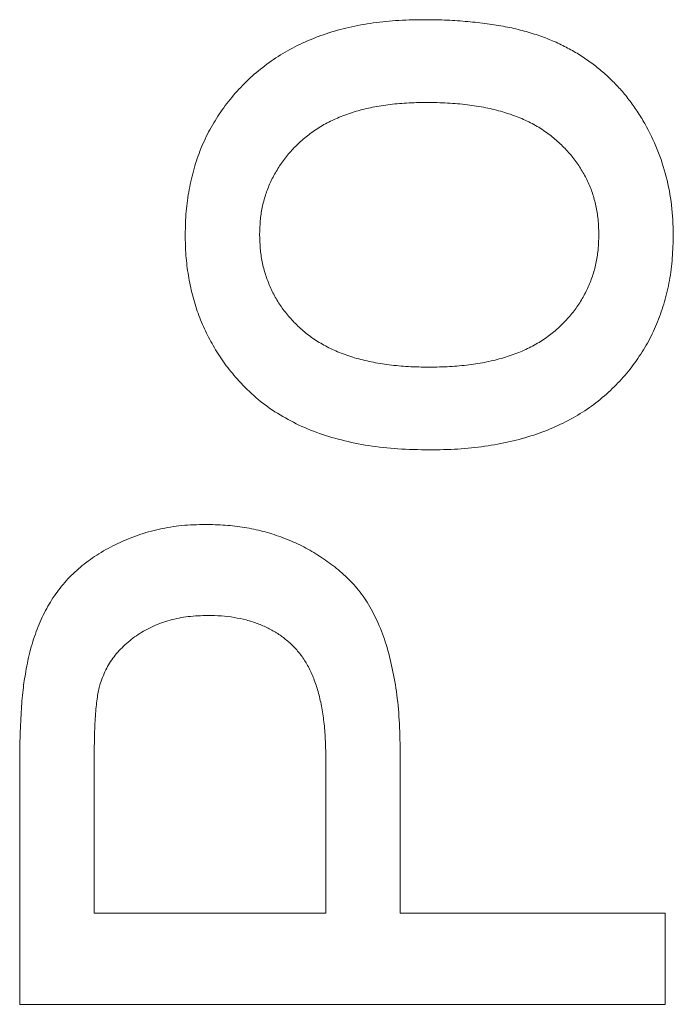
# Model space of a CAD drawing. Header units: millimetres. Extents: x 10 to 277, y 8 to 208.
# Tile 31 of 61: x 56.16 to 57.17, y 159.54 to 161.06. Entities that reach past the tile are written whole.
import ezdxf

# ---------------------------------------------------------------- set-up
doc = ezdxf.new("R2010")
doc.units = ezdxf.units.MM

msp = doc.modelspace()

# ---------------------------------------------------------------- linework, layer by layer
at = {"color": 7, "linetype": 'Continuous', "lineweight": 0}
for p, q in [((56.2733, 159.9192), (56.2733, 159.6804)), ((56.2733, 159.9192), (56.2733, 159.6804)), ((56.6323, 159.6804), (56.6323, 159.9216)), ((56.6323, 159.6804), (56.6323, 159.9216)), ((56.7477, 159.9254), (56.7477, 159.6804)), ((56.7477, 159.9254), (56.7477, 159.6804)), ((56.158, 159.5393), (56.158, 159.9067)), ((56.158, 159.5393), (56.158, 159.9067)), ((56.2733, 159.6804), (56.6323, 159.6804)), ((56.2733, 159.6804), (56.6323, 159.6804)), ((56.7477, 159.6804), (57.158, 159.6804)), ((56.7477, 159.6804), (57.158, 159.6804)), ((57.158, 159.6804), (57.158, 159.5393)), ((57.158, 159.6804), (57.158, 159.5393)), ((57.158, 159.5393), (56.158, 159.5393)), ((57.158, 159.5393), (56.158, 159.5393))]:
    msp.add_line(p, q, dxfattribs=at)
at = {"color": 7, "linetype": 'Continuous', "lineweight": 0, "flags": 128}
for points in [[(56.7824, 161.065), (56.7824, 161.065)], [(56.7884, 160.9368), (56.7884, 160.9368)], [(56.4144, 160.7321), (56.4144, 160.7321)], [(56.5298, 160.7321), (56.5298, 160.7321)], [(57.0554, 160.7321), (57.0554, 160.7321)], [(57.1708, 160.7321), (57.1708, 160.7321)], [(56.7922, 160.5265), (56.7922, 160.5265)], [(56.4947, 160.5083), (56.4947, 160.5083)], [(56.7926, 160.3983), (56.7926, 160.3983)], [(56.4454, 160.2829), (56.4454, 160.2829)], [(56.4494, 160.1419), (56.4494, 160.1419)], [(56.1674, 160.055), (56.1674, 160.055)], [(56.2822, 160.0343), (56.2822, 160.0343)], [(56.2733, 159.9192), (56.2733, 159.9192)], [(56.6323, 159.9216), (56.6323, 159.9216)], [(56.7477, 159.9254), (56.7477, 159.9254)], [(56.158, 159.9067), (56.158, 159.9067)], [(56.2733, 159.6804), (56.2733, 159.6804)], [(56.6323, 159.6804), (56.6323, 159.6804)], [(56.7477, 159.6804), (56.7477, 159.6804)], [(57.158, 159.6804), (57.158, 159.6804)], [(56.158, 159.5393), (56.158, 159.5393)], [(57.158, 159.5393), (57.158, 159.5393)]]:
    msp.add_lwpolyline(points, dxfattribs=at)
at = {"color": 7, "linetype": 'Continuous', "lineweight": 0}
for points, knots in [([(56.4144, 160.7321), (56.4147, 160.744), (56.4153, 160.7674), (56.42, 160.8017), (56.4276, 160.8343), (56.4382, 160.8654), (56.4521, 160.8948), (56.4691, 160.9224), (56.489, 160.9483), (56.5119, 160.9724), (56.5374, 160.9942), (56.5655, 161.0131), (56.5959, 161.0292), (56.6287, 161.0425), (56.6639, 161.0527), (56.7014, 161.0597), (56.7411, 161.0643), (56.7684, 161.0648), (56.7824, 161.065)], [0, 0, 0, 0, 0.064152, 0.125572, 0.185148, 0.243459, 0.301276, 0.358813, 0.417033, 0.476294, 0.536487, 0.596565, 0.657747, 0.720709, 0.785972, 0.853802, 0.925129, 1, 1, 1, 1]), ([(56.4144, 160.7321), (56.4147, 160.744), (56.4153, 160.7674), (56.42, 160.8017), (56.4276, 160.8343), (56.4382, 160.8654), (56.4521, 160.8948), (56.4691, 160.9224), (56.489, 160.9483), (56.5119, 160.9724), (56.5374, 160.9942), (56.5655, 161.0131), (56.5959, 161.0292), (56.6287, 161.0425), (56.6639, 161.0527), (56.7014, 161.0597), (56.7411, 161.0643), (56.7684, 161.0648), (56.7824, 161.065)], [0, 0, 0, 0, 0.064152, 0.125572, 0.185148, 0.243459, 0.301276, 0.358813, 0.417033, 0.476294, 0.536487, 0.596565, 0.657747, 0.720709, 0.785972, 0.853802, 0.925129, 1, 1, 1, 1]), ([(56.7824, 161.065), (56.7937, 161.0649), (56.8158, 161.0647), (56.8479, 161.0626), (56.8782, 161.0595), (56.9066, 161.0552), (56.9332, 161.0494), (56.9579, 161.0422), (56.9808, 161.0338), (57.002, 161.0241), (57.0216, 161.0131), (57.0401, 161.0012), (57.0573, 160.9879), (57.0734, 160.9734), (57.0884, 160.9578), (57.1024, 160.941), (57.1151, 160.9231), (57.1306, 160.8977), (57.1468, 160.8642), (57.1607, 160.8217), (57.1692, 160.7775), (57.1702, 160.7473), (57.1708, 160.7321)], [0, 0, 0, 0, 0.058703, 0.114053, 0.166479, 0.216091, 0.262752, 0.307001, 0.348947, 0.388808, 0.427138, 0.46506, 0.502488, 0.539648, 0.577008, 0.614274, 0.652403, 0.690833, 0.767888, 0.844207, 0.921132, 1, 1, 1, 1]), ([(56.7824, 161.065), (56.7937, 161.0649), (56.8158, 161.0647), (56.8479, 161.0626), (56.8782, 161.0595), (56.9066, 161.0552), (56.9332, 161.0494), (56.9579, 161.0422), (56.9808, 161.0338), (57.002, 161.0241), (57.0216, 161.0131), (57.0401, 161.0012), (57.0573, 160.9879), (57.0734, 160.9734), (57.0884, 160.9578), (57.1024, 160.941), (57.1151, 160.9231), (57.1306, 160.8977), (57.1468, 160.8642), (57.1607, 160.8217), (57.1692, 160.7775), (57.1702, 160.7473), (57.1708, 160.7321)], [0, 0, 0, 0, 0.058703, 0.114053, 0.166479, 0.216091, 0.262752, 0.307001, 0.348947, 0.388808, 0.427138, 0.46506, 0.502488, 0.539648, 0.577008, 0.614274, 0.652403, 0.690833, 0.767888, 0.844207, 0.921132, 1, 1, 1, 1]), ([(56.7884, 160.9368), (56.7781, 160.9366), (56.7581, 160.9361), (56.729, 160.9336), (56.7019, 160.929), (56.6766, 160.9227), (56.6534, 160.9142), (56.6319, 160.9043), (56.6126, 160.8921), (56.5952, 160.8783), (56.5797, 160.8633), (56.5664, 160.8472), (56.5552, 160.8301), (56.5458, 160.8123), (56.5387, 160.7935), (56.5333, 160.7738), (56.5303, 160.7532), (56.5299, 160.7392), (56.5298, 160.7321)], [0, 0, 0, 0, 0.083106, 0.161627, 0.23549, 0.305085, 0.371625, 0.434839, 0.495899, 0.55579, 0.613766, 0.669704, 0.724605, 0.778162, 0.832454, 0.886619, 0.942225, 1, 1, 1, 1]), ([(56.7884, 160.9368), (56.7781, 160.9366), (56.7581, 160.9361), (56.729, 160.9336), (56.7019, 160.929), (56.6766, 160.9227), (56.6534, 160.9142), (56.6319, 160.9043), (56.6126, 160.8921), (56.5952, 160.8783), (56.5797, 160.8633), (56.5664, 160.8472), (56.5552, 160.8301), (56.5458, 160.8123), (56.5387, 160.7935), (56.5333, 160.7738), (56.5303, 160.7532), (56.5299, 160.7392), (56.5298, 160.7321)], [0, 0, 0, 0, 0.083106, 0.161627, 0.23549, 0.305085, 0.371625, 0.434839, 0.495899, 0.55579, 0.613766, 0.669704, 0.724605, 0.778162, 0.832454, 0.886619, 0.942225, 1, 1, 1, 1]), ([(57.0554, 160.7321), (57.0552, 160.7392), (57.0549, 160.7533), (57.0515, 160.774), (57.0466, 160.7938), (57.0394, 160.8128), (57.0298, 160.8306), (57.0185, 160.8477), (57.005, 160.8636), (56.9896, 160.8788), (56.9719, 160.8924), (56.9522, 160.9045), (56.9301, 160.9145), (56.906, 160.9227), (56.8796, 160.929), (56.8511, 160.9336), (56.8204, 160.9361), (56.7993, 160.9366), (56.7884, 160.9368)], [0, 0, 0, 0, 0.056533, 0.111545, 0.164922, 0.218046, 0.271165, 0.324446, 0.379519, 0.436248, 0.494942, 0.555587, 0.618877, 0.685804, 0.756974, 0.832894, 0.913933, 1, 1, 1, 1]), ([(57.0554, 160.7321), (57.0552, 160.7392), (57.0549, 160.7533), (57.0515, 160.774), (57.0466, 160.7938), (57.0394, 160.8128), (57.0298, 160.8306), (57.0185, 160.8477), (57.005, 160.8636), (56.9896, 160.8788), (56.9719, 160.8924), (56.9522, 160.9045), (56.9301, 160.9145), (56.906, 160.9227), (56.8796, 160.929), (56.8511, 160.9336), (56.8204, 160.9361), (56.7993, 160.9366), (56.7884, 160.9368)], [0, 0, 0, 0, 0.056533, 0.111545, 0.164922, 0.218046, 0.271165, 0.324446, 0.379519, 0.436248, 0.494942, 0.555587, 0.618877, 0.685804, 0.756974, 0.832894, 0.913933, 1, 1, 1, 1]), ([(56.4947, 160.5083), (56.4883, 160.5161), (56.4755, 160.5314), (56.4593, 160.5565), (56.4454, 160.5826), (56.4339, 160.61), (56.4251, 160.6388), (56.419, 160.6687), (56.415, 160.7), (56.4146, 160.7212), (56.4144, 160.7321)], [0, 0, 0, 0, 0.124302, 0.246336, 0.367599, 0.489098, 0.612371, 0.737766, 0.866431, 1, 1, 1, 1]), ([(56.4947, 160.5083), (56.4883, 160.5161), (56.4755, 160.5314), (56.4593, 160.5565), (56.4454, 160.5826), (56.4339, 160.61), (56.4251, 160.6388), (56.419, 160.6687), (56.415, 160.7), (56.4146, 160.7212), (56.4144, 160.7321)], [0, 0, 0, 0, 0.124302, 0.246336, 0.367599, 0.489098, 0.612371, 0.737766, 0.866431, 1, 1, 1, 1]), ([(56.5298, 160.7321), (56.5299, 160.7248), (56.5303, 160.7106), (56.5333, 160.6897), (56.5386, 160.6697), (56.5459, 160.6508), (56.5549, 160.6326), (56.5662, 160.6155), (56.5797, 160.5995), (56.5949, 160.5843), (56.6124, 160.5707), (56.632, 160.5589), (56.6536, 160.5488), (56.6773, 160.5407), (56.7031, 160.5343), (56.731, 160.5297), (56.7609, 160.5272), (56.7816, 160.5267), (56.7922, 160.5265)], [0, 0, 0, 0, 0.057563, 0.113509, 0.168006, 0.221599, 0.275173, 0.329368, 0.384927, 0.441776, 0.500568, 0.561016, 0.623899, 0.690409, 0.760657, 0.83567, 0.915303, 1, 1, 1, 1]), ([(56.5298, 160.7321), (56.5299, 160.7248), (56.5303, 160.7106), (56.5333, 160.6897), (56.5386, 160.6697), (56.5459, 160.6508), (56.5549, 160.6326), (56.5662, 160.6155), (56.5797, 160.5995), (56.5949, 160.5843), (56.6124, 160.5707), (56.632, 160.5589), (56.6536, 160.5488), (56.6773, 160.5407), (56.7031, 160.5343), (56.731, 160.5297), (56.7609, 160.5272), (56.7816, 160.5267), (56.7922, 160.5265)], [0, 0, 0, 0, 0.057563, 0.113509, 0.168006, 0.221599, 0.275173, 0.329368, 0.384927, 0.441776, 0.500568, 0.561016, 0.623899, 0.690409, 0.760657, 0.83567, 0.915303, 1, 1, 1, 1]), ([(56.7922, 160.5265), (56.8029, 160.5267), (56.8235, 160.5272), (56.8535, 160.5297), (56.8814, 160.5343), (56.9072, 160.5406), (56.931, 160.5488), (56.9527, 160.5588), (56.9723, 160.5707), (56.9898, 160.5844), (57.0052, 160.5995), (57.0188, 160.6155), (57.03, 160.6327), (57.0393, 160.6508), (57.0466, 160.6698), (57.0518, 160.6897), (57.0548, 160.7106), (57.0552, 160.7248), (57.0554, 160.7321)], [0, 0, 0, 0, 0.08509, 0.164593, 0.239484, 0.309617, 0.376019, 0.43928, 0.49963, 0.558325, 0.615462, 0.67093, 0.725037, 0.778763, 0.832268, 0.886677, 0.942531, 1, 1, 1, 1]), ([(56.7922, 160.5265), (56.8029, 160.5267), (56.8235, 160.5272), (56.8535, 160.5297), (56.8814, 160.5343), (56.9072, 160.5406), (56.931, 160.5488), (56.9527, 160.5588), (56.9723, 160.5707), (56.9898, 160.5844), (57.0052, 160.5995), (57.0188, 160.6155), (57.03, 160.6327), (57.0393, 160.6508), (57.0466, 160.6698), (57.0518, 160.6897), (57.0548, 160.7106), (57.0552, 160.7248), (57.0554, 160.7321)], [0, 0, 0, 0, 0.08509, 0.164593, 0.239484, 0.309617, 0.376019, 0.43928, 0.49963, 0.558325, 0.615462, 0.67093, 0.725037, 0.778763, 0.832268, 0.886677, 0.942531, 1, 1, 1, 1]), ([(57.1708, 160.7321), (57.1704, 160.7199), (57.1698, 160.6961), (57.1654, 160.6612), (57.1579, 160.6282), (57.1468, 160.597), (57.1334, 160.5673), (57.1162, 160.5397), (57.0964, 160.5138), (57.0735, 160.49), (57.0479, 160.4682), (57.0192, 160.4495), (56.988, 160.4337), (56.9541, 160.4206), (56.9175, 160.4107), (56.8782, 160.4035), (56.8363, 160.399), (56.8074, 160.3986), (56.7926, 160.3983)], [0, 0, 0, 0, 0.063927, 0.125123, 0.184196, 0.241793, 0.298628, 0.35502, 0.412081, 0.469908, 0.528677, 0.588241, 0.649289, 0.7125, 0.778732, 0.848315, 0.92206, 1, 1, 1, 1]), ([(57.1708, 160.7321), (57.1704, 160.7199), (57.1698, 160.6961), (57.1654, 160.6612), (57.1579, 160.6282), (57.1468, 160.597), (57.1334, 160.5673), (57.1162, 160.5397), (57.0964, 160.5138), (57.0735, 160.49), (57.0479, 160.4682), (57.0192, 160.4495), (56.988, 160.4337), (56.9541, 160.4206), (56.9175, 160.4107), (56.8782, 160.4035), (56.8363, 160.399), (56.8074, 160.3986), (56.7926, 160.3983)], [0, 0, 0, 0, 0.063927, 0.125123, 0.184196, 0.241793, 0.298628, 0.35502, 0.412081, 0.469908, 0.528677, 0.588241, 0.649289, 0.7125, 0.778732, 0.848315, 0.92206, 1, 1, 1, 1]), ([(56.7926, 160.3983), (56.7763, 160.3987), (56.7449, 160.3994), (56.6993, 160.4043), (56.657, 160.4129), (56.6179, 160.4248), (56.582, 160.4403), (56.5495, 160.4594), (56.5198, 160.4817), (56.5031, 160.4994), (56.4947, 160.5083)], [0, 0, 0, 0, 0.148743, 0.287828, 0.419547, 0.543761, 0.661832, 0.776707, 0.888407, 1, 1, 1, 1]), ([(56.7926, 160.3983), (56.7763, 160.3987), (56.7449, 160.3994), (56.6993, 160.4043), (56.657, 160.4129), (56.6179, 160.4248), (56.582, 160.4403), (56.5495, 160.4594), (56.5198, 160.4817), (56.5031, 160.4994), (56.4947, 160.5083)], [0, 0, 0, 0, 0.148743, 0.287828, 0.419547, 0.543761, 0.661832, 0.776707, 0.888407, 1, 1, 1, 1]), ([(56.1674, 160.055), (56.1696, 160.0665), (56.1738, 160.0889), (56.1846, 160.1205), (56.1971, 160.1495), (56.2133, 160.1754), (56.2322, 160.199), (56.2549, 160.2198), (56.2808, 160.2383), (56.3099, 160.254), (56.3412, 160.267), (56.3746, 160.2762), (56.4095, 160.282), (56.4333, 160.2826), (56.4454, 160.2829)], [0, 0, 0, 0, 0.089247, 0.173144, 0.252617, 0.32892, 0.404658, 0.481473, 0.561848, 0.645611, 0.732278, 0.81917, 0.90807, 1, 1, 1, 1]), ([(56.1674, 160.055), (56.1696, 160.0665), (56.1738, 160.0889), (56.1846, 160.1205), (56.1971, 160.1495), (56.2133, 160.1754), (56.2322, 160.199), (56.2549, 160.2198), (56.2808, 160.2383), (56.3099, 160.254), (56.3412, 160.267), (56.3746, 160.2762), (56.4095, 160.282), (56.4333, 160.2826), (56.4454, 160.2829)], [0, 0, 0, 0, 0.089247, 0.173144, 0.252617, 0.32892, 0.404658, 0.481473, 0.561848, 0.645611, 0.732278, 0.81917, 0.90807, 1, 1, 1, 1]), ([(56.4454, 160.2829), (56.4558, 160.2827), (56.4762, 160.2823), (56.5061, 160.2786), (56.5349, 160.2727), (56.5624, 160.2639), (56.5889, 160.2532), (56.6139, 160.2396), (56.6378, 160.2238), (56.6605, 160.2057), (56.6815, 160.1844), (56.6994, 160.1587), (56.7143, 160.1292), (56.7268, 160.096), (56.736, 160.0588), (56.7431, 160.0178), (56.7469, 159.9728), (56.7474, 159.9416), (56.7477, 159.9254)], [0, 0, 0, 0, 0.058046, 0.114209, 0.168885, 0.222618, 0.275641, 0.328713, 0.381645, 0.435937, 0.491246, 0.548972, 0.610394, 0.676354, 0.747419, 0.824873, 0.909029, 1, 1, 1, 1]), ([(56.4454, 160.2829), (56.4558, 160.2827), (56.4762, 160.2823), (56.5061, 160.2786), (56.5349, 160.2727), (56.5624, 160.2639), (56.5889, 160.2532), (56.6139, 160.2396), (56.6378, 160.2238), (56.6605, 160.2057), (56.6815, 160.1844), (56.6994, 160.1587), (56.7143, 160.1292), (56.7268, 160.096), (56.736, 160.0588), (56.7431, 160.0178), (56.7469, 159.9728), (56.7474, 159.9416), (56.7477, 159.9254)], [0, 0, 0, 0, 0.058046, 0.114209, 0.168885, 0.222618, 0.275641, 0.328713, 0.381645, 0.435937, 0.491246, 0.548972, 0.610394, 0.676354, 0.747419, 0.824873, 0.909029, 1, 1, 1, 1]), ([(56.4494, 160.1419), (56.4392, 160.1416), (56.4195, 160.141), (56.3911, 160.1352), (56.3649, 160.126), (56.3413, 160.113), (56.3209, 160.097), (56.3037, 160.0786), (56.2905, 160.0576), (56.285, 160.0421), (56.2822, 160.0343)], [0, 0, 0, 0, 0.1429315, 0.2769513, 0.4055114, 0.5319707, 0.6536539, 0.7699044, 0.8837344, 1, 1, 1, 1]), ([(56.4494, 160.1419), (56.4392, 160.1416), (56.4195, 160.141), (56.3911, 160.1352), (56.3649, 160.126), (56.3413, 160.113), (56.3209, 160.097), (56.3037, 160.0786), (56.2905, 160.0576), (56.285, 160.0421), (56.2822, 160.0343)], [0, 0, 0, 0, 0.1429315, 0.2769513, 0.4055114, 0.5319707, 0.6536539, 0.7699044, 0.8837344, 1, 1, 1, 1]), ([(56.6323, 159.9216), (56.6322, 159.9312), (56.6318, 159.9497), (56.6297, 159.9765), (56.6259, 160.0011), (56.6208, 160.0235), (56.614, 160.0438), (56.6058, 160.062), (56.596, 160.078), (56.5846, 160.0918), (56.5719, 160.1037), (56.5579, 160.114), (56.5428, 160.1226), (56.5264, 160.1296), (56.509, 160.1353), (56.4901, 160.139), (56.4702, 160.1415), (56.4564, 160.1418), (56.4494, 160.1419)], [0, 0, 0, 0, 0.087763, 0.169068, 0.244892, 0.314347, 0.379273, 0.439525, 0.496161, 0.549829, 0.602414, 0.654687, 0.707357, 0.761114, 0.816795, 0.874624, 0.935984, 1, 1, 1, 1]), ([(56.6323, 159.9216), (56.6322, 159.9312), (56.6318, 159.9497), (56.6297, 159.9765), (56.6259, 160.0011), (56.6208, 160.0235), (56.614, 160.0438), (56.6058, 160.062), (56.596, 160.078), (56.5846, 160.0918), (56.5719, 160.1037), (56.5579, 160.114), (56.5428, 160.1226), (56.5264, 160.1296), (56.509, 160.1353), (56.4901, 160.139), (56.4702, 160.1415), (56.4564, 160.1418), (56.4494, 160.1419)], [0, 0, 0, 0, 0.087763, 0.169068, 0.244892, 0.314347, 0.379273, 0.439525, 0.496161, 0.549829, 0.602414, 0.654687, 0.707357, 0.761114, 0.816795, 0.874624, 0.935984, 1, 1, 1, 1]), ([(56.158, 159.9067), (56.158, 159.922), (56.1582, 159.9506), (56.1601, 159.9905), (56.1625, 160.0248), (56.1658, 160.0455), (56.1674, 160.055)], [0, 0, 0, 0, 0.307163, 0.576853, 0.806633, 1, 1, 1, 1]), ([(56.158, 159.9067), (56.158, 159.922), (56.1582, 159.9506), (56.1601, 159.9905), (56.1625, 160.0248), (56.1658, 160.0455), (56.1674, 160.055)], [0, 0, 0, 0, 0.307163, 0.576853, 0.806633, 1, 1, 1, 1]), ([(56.2822, 160.0343), (56.2815, 160.0315), (56.2799, 160.0252), (56.2782, 160.0149), (56.2766, 160.003), (56.2755, 159.9893), (56.2744, 159.9741), (56.2739, 159.9573), (56.2735, 159.9388), (56.2734, 159.9259), (56.2733, 159.9192)], [0, 0, 0, 0, 0.076383, 0.165986, 0.270715, 0.388824, 0.520602, 0.666029, 0.825243, 1, 1, 1, 1]), ([(56.2822, 160.0343), (56.2815, 160.0315), (56.2799, 160.0252), (56.2782, 160.0149), (56.2766, 160.003), (56.2755, 159.9893), (56.2744, 159.9741), (56.2739, 159.9573), (56.2735, 159.9388), (56.2734, 159.9259), (56.2733, 159.9192)], [0, 0, 0, 0, 0.076383, 0.165986, 0.270715, 0.388824, 0.520602, 0.666029, 0.825243, 1, 1, 1, 1])]:
    msp.add_open_spline(points, degree=3, knots=knots, dxfattribs=at)

doc.saveas('drawing.dxf')
